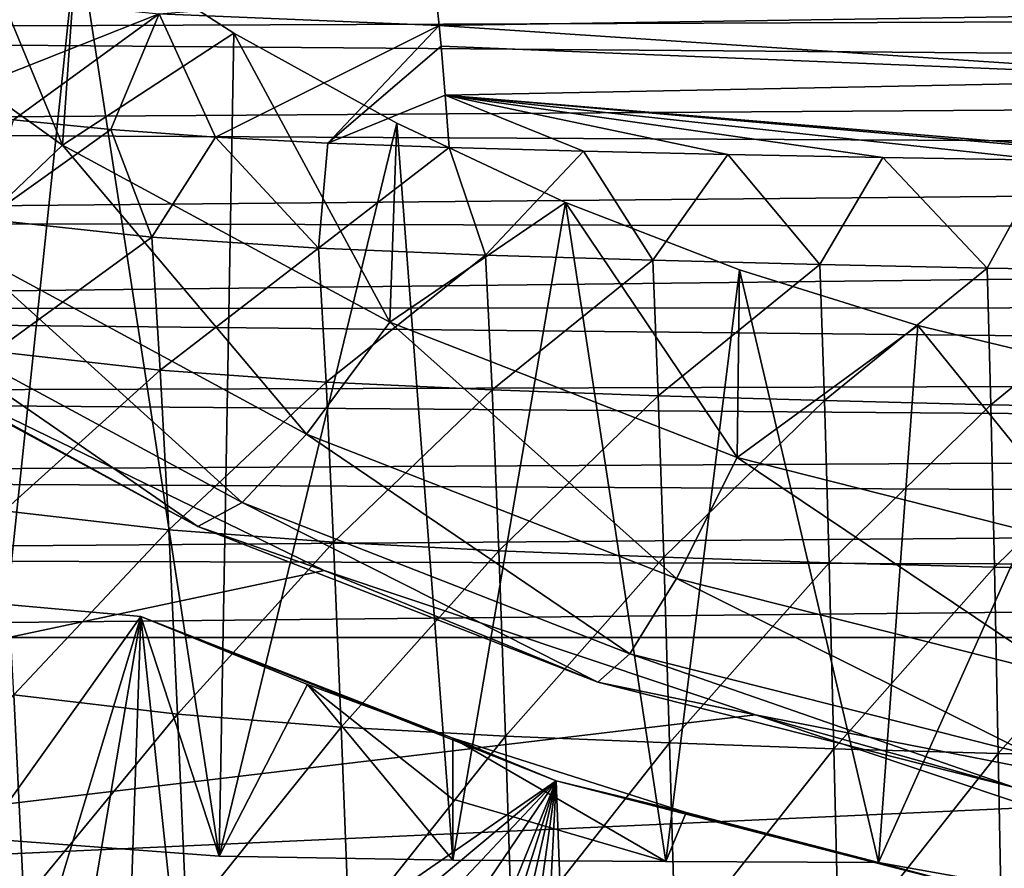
# Model space of a CAD drawing. Header units: metres. Extents: x -26 to 26, y -147 to 24.
# Tile 191 of 254: x -9.64 to -3.84, y -42.35 to -37.35. Entities that reach past the tile are written whole.
import ezdxf

# ---------------------------------------------------------------- set-up
doc = ezdxf.new("R2010")
doc.units = ezdxf.units.M
doc.layers.add('solid_12_411_052_XXX', color=7, linetype='CONTINUOUS')

msp = doc.modelspace()

# ---------------------------------------------------------------- linework, layer by layer
at = {"layer": 'solid_12_411_052_XXX'}
for points in [[(-9.386858, -38.087299, 132.277588), (-10.175629, -36.178406, 134.603516), (-11.166683, -36.813824, 132.502136)], [(-10.175629, -36.178406, 134.603516), (-9.298389, -36.833534, 134.488007), (-9.860918, -42.171841, 133.546753)], [(-9.386858, -38.087299, 132.277588), (-9.298389, -36.833534, 134.488007), (-10.175629, -36.178406, 134.603516)], [(-9.386858, -38.087299, 132.277588), (-11.166683, -36.813824, 132.502136), (-10.004865, -38.678017, 130.019638)], [(-19.415257, -37.422581, 161.644058), (19.440142, -37.272785, 161.644043), (-19.502556, -36.85463, 161.644012)], [(-9.298389, -36.833534, 134.488007), (-8.46349, -42.27602, 133.528381), (-9.860918, -42.171841, 133.546753)], [(-9.386858, -38.087299, 132.277588), (-8.377735, -37.428219, 134.383148), (-9.298389, -36.833534, 134.488007)], [(-9.298389, -36.833534, 134.488007), (-8.377735, -37.428219, 134.383148), (-8.46349, -42.27602, 133.528381)], [(-10.214661, -37.868294, 90.756569), (-10.45832, -37.152294, 88.449829), (-8.818013, -37.314205, 88.356186)], [(-7.190307, -37.179638, 87.481567), (-7.168534, -37.384071, 88.335732), (-8.818013, -37.314205, 88.356186)], [(-2.399171, -37.310936, 87.735931), (-7.168534, -37.384071, 88.335732), (-7.190307, -37.179638, 87.481567)], [(-19.415257, -37.422581, 161.644058), (19.360268, -37.729755, 161.644089), (19.440142, -37.272785, 161.644043)], [(-9.676005, -37.938408, 90.710709), (-10.214661, -37.868294, 90.756569), (-8.818013, -37.314205, 88.356186)], [(-9.101701, -37.996143, 90.666954), (-9.676005, -37.938408, 90.710709), (-8.818013, -37.314205, 88.356186)], [(-8.48598, -38.041626, 90.625328), (-9.101701, -37.996143, 90.666954), (-8.818013, -37.314205, 88.356186)], [(-8.48598, -38.041626, 90.625328), (-8.818013, -37.314205, 88.356186), (-7.168534, -37.384071, 88.335732)], [(-2.399171, -37.310936, 87.735931), (-2.387658, -37.698933, 89.081497), (-7.168534, -37.384071, 88.335732)], [(-7.823609, -38.076275, 90.58577), (-8.48598, -38.041626, 90.625328), (-7.168534, -37.384071, 88.335732)], [(-7.823609, -38.076275, 90.58577), (-7.168534, -37.384071, 88.335732), (-7.156996, -37.505478, 88.784225)], [(-2.387658, -37.698933, 89.081497), (-7.156996, -37.505478, 88.784225), (-7.168534, -37.384071, 88.335732)], [(-19.310017, -37.984882, 161.644119), (19.360268, -37.729755, 161.644089), (-19.415257, -37.422581, 161.644058)], [(-7.458995, -39.13105, 132.093552), (-8.377735, -37.428219, 134.383148), (-9.386858, -38.087299, 132.277588)], [(-8.377735, -37.428219, 134.383148), (-7.418082, -37.959606, 134.289459), (-8.46349, -42.27602, 133.528381)], [(-7.458995, -39.13105, 132.093552), (-7.418082, -37.959606, 134.289459), (-8.377735, -37.428219, 134.383148)], [(-7.132747, -37.79443, 89.714516), (-7.823609, -38.076275, 90.58577), (-7.156996, -37.505478, 88.784225)], [(-2.387658, -37.698933, 89.081497), (-7.132747, -37.79443, 89.714516), (-7.156996, -37.505478, 88.784225)], [(-19.310017, -37.984882, 161.644119), (19.269453, -38.177261, 161.644135), (19.360268, -37.729755, 161.644089)], [(-2.387658, -37.698933, 89.081497), (-2.379555, -38.190155, 90.394859), (-7.132747, -37.79443, 89.714516)], [(-7.132747, -37.79443, 89.714516), (-7.110527, -38.102234, 90.548233), (-7.823609, -38.076275, 90.58577)], [(-6.317985, -38.123219, 90.511559), (-7.110527, -38.102234, 90.548233), (-7.132747, -37.79443, 89.714516)], [(-5.468107, -38.142586, 90.477257), (-6.317985, -38.123219, 90.511559), (-7.132747, -37.79443, 89.714516)], [(-4.556011, -38.160603, 90.44603), (-5.468107, -38.142586, 90.477257), (-7.132747, -37.79443, 89.714516)], [(-3.590986, -38.175964, 90.419312), (-4.556011, -38.160603, 90.44603), (-7.132747, -37.79443, 89.714516)], [(-2.59356, -38.188068, 90.398438), (-3.590986, -38.175964, 90.419312), (-7.132747, -37.79443, 89.714516)], [(-2.379555, -38.190155, 90.394859), (-2.59356, -38.188068, 90.398438), (-7.132747, -37.79443, 89.714516)], [(-9.841842, -38.525036, 92.130005), (-9.676005, -37.938408, 90.710709), (-9.101701, -37.996143, 90.666954)], [(-7.418082, -37.959606, 134.289459), (-7.087655, -42.299492, 133.524246), (-8.46349, -42.27602, 133.528381)], [(-7.458995, -39.13105, 132.093552), (-6.423801, -38.425282, 134.207352), (-7.418082, -37.959606, 134.289459)], [(-7.418082, -37.959606, 134.289459), (-6.423801, -38.425282, 134.207352), (-7.087655, -42.299492, 133.524246)], [(-19.187983, -38.53257, 161.644165), (19.269453, -38.177261, 161.644135), (-19.310017, -37.984882, 161.644119)], [(-8.861564, -38.629841, 92.041359), (-9.841842, -38.525036, 92.130005), (-9.101701, -37.996143, 90.666954)], [(-8.861564, -38.629841, 92.041359), (-9.101701, -37.996143, 90.666954), (-8.48598, -38.041626, 90.625328)], [(-9.386858, -38.087299, 132.277588), (-10.004865, -38.678017, 130.019638), (-7.950077, -39.790485, 129.823486)], [(-7.458995, -39.13105, 132.093552), (-9.386858, -38.087299, 132.277588), (-7.950077, -39.790485, 129.823486)], [(-7.878724, -38.695156, 91.967171), (-8.861564, -38.629841, 92.041359), (-8.48598, -38.041626, 90.625328)], [(-7.878724, -38.695156, 91.967171), (-8.48598, -38.041626, 90.625328), (-7.823609, -38.076275, 90.58577)], [(-7.878724, -38.695156, 91.967171), (-7.823609, -38.076275, 90.58577), (-7.110527, -38.102234, 90.548233)], [(-6.894975, -38.736176, 91.904655), (-7.878724, -38.695156, 91.967171), (-7.110527, -38.102234, 90.548233)], [(-6.894975, -38.736176, 91.904655), (-7.110527, -38.102234, 90.548233), (-6.317985, -38.123219, 90.511559)], [(-5.910758, -38.765678, 91.85157), (-6.894975, -38.736176, 91.904655), (-6.317985, -38.123219, 90.511559)], [(-5.910758, -38.765678, 91.85157), (-6.317985, -38.123219, 90.511559), (-5.468107, -38.142586, 90.477257)], [(-4.926191, -38.791111, 91.80677), (-5.910758, -38.765678, 91.85157), (-5.468107, -38.142586, 90.477257)], [(-4.926191, -38.791111, 91.80677), (-5.468107, -38.142586, 90.477257), (-4.556011, -38.160603, 90.44603)], [(-19.187983, -38.53257, 161.644165), (19.168289, -38.613235, 161.644165), (19.269453, -38.177261, 161.644135)], [(-3.941227, -38.811806, 91.770256), (-4.926191, -38.791111, 91.80677), (-4.556011, -38.160603, 90.44603)], [(-3.941227, -38.811806, 91.770256), (-4.556011, -38.160603, 90.44603), (-3.590986, -38.175964, 90.419312)], [(-2.955745, -38.827938, 91.741959), (-3.941227, -38.811806, 91.770256), (-3.590986, -38.175964, 90.419312)], [(-5.4135, -39.928616, 131.952927), (-6.423801, -38.425282, 134.207352), (-7.458995, -39.13105, 132.093552)], [(-6.423801, -38.425282, 134.207352), (-5.834239, -42.307407, 133.522842), (-7.087655, -42.299492, 133.524246)], [(-6.423801, -38.425282, 134.207352), (-5.39958, -38.823048, 134.137207), (-5.834239, -42.307407, 133.522842)], [(-5.4135, -39.928616, 131.952927), (-5.39958, -38.823048, 134.137207), (-6.423801, -38.425282, 134.207352)], [(-19.052208, -39.054756, 161.644211), (19.168289, -38.613235, 161.644165), (-19.187983, -38.53257, 161.644165)], [(-9.78645, -39.304447, 93.482544), (-9.841842, -38.525036, 92.130005), (-8.861564, -38.629841, 92.041359)], [(-19.052208, -39.054756, 161.644211), (19.057989, -39.034122, 161.644211), (19.168289, -38.613235, 161.644165)], [(-10.004865, -38.678017, 130.019638), (-10.481418, -39.027779, 127.678749), (-8.328755, -40.193237, 127.473251)], [(-7.950077, -39.790485, 129.823486), (-10.004865, -38.678017, 130.019638), (-8.328755, -40.193237, 127.473251)], [(-9.78645, -39.304447, 93.482544), (-8.861564, -38.629841, 92.041359), (-8.81193, -39.413342, 93.380264)], [(-8.81193, -39.413342, 93.380264), (-8.861564, -38.629841, 92.041359), (-7.878724, -38.695156, 91.967171)], [(-8.81193, -39.413342, 93.380264), (-7.878724, -38.695156, 91.967171), (-7.834833, -39.483551, 93.293671)], [(-7.834833, -39.483551, 93.293671), (-7.878724, -38.695156, 91.967171), (-6.894975, -38.736176, 91.904655)], [(-7.834833, -39.483551, 93.293671), (-6.894975, -38.736176, 91.904655), (-6.856759, -39.529606, 93.220078)], [(-6.856759, -39.529606, 93.220078), (-6.894975, -38.736176, 91.904655), (-5.910758, -38.765678, 91.85157)], [(-6.856759, -39.529606, 93.220078), (-5.910758, -38.765678, 91.85157), (-5.878143, -39.563736, 93.157341)], [(-5.878143, -39.563736, 93.157341), (-5.910758, -38.765678, 91.85157), (-4.926191, -38.791111, 91.80677)], [(-5.878143, -39.563736, 93.157341), (-4.926191, -38.791111, 91.80677), (-4.899108, -39.593056, 93.104401)], [(-4.899108, -39.593056, 93.104401), (-4.926191, -38.791111, 91.80677), (-3.941227, -38.811806, 91.770256)], [(-5.39958, -38.823048, 134.137207), (-4.580814, -42.313786, 133.521729), (-5.834239, -42.307407, 133.522842)], [(-5.4135, -39.928616, 131.952927), (-4.350212, -39.151043, 134.079376), (-5.39958, -38.823048, 134.137207)], [(-5.39958, -38.823048, 134.137207), (-4.350212, -39.151043, 134.079376), (-4.580814, -42.313786, 133.521729)], [(-4.899108, -39.593056, 93.104401), (-3.941227, -38.811806, 91.770256), (-3.919626, -39.616928, 93.061241)], [(-3.919626, -39.616928, 93.061241), (-3.941227, -38.811806, 91.770256), (-2.955745, -38.827938, 91.741959)], [(-3.919626, -39.616928, 93.061241), (-2.955745, -38.827938, 91.741959), (-2.939597, -39.635529, 93.027771)], [(-19.052208, -39.054756, 161.644211), (18.938684, -39.442516, 161.644241), (19.057989, -39.034122, 161.644211)], [(-18.90332, -39.555733, 161.644257), (18.938684, -39.442516, 161.644241), (-19.052208, -39.054756, 161.644211)], [(-10.481418, -39.027779, 127.678749), (-10.809572, -39.131485, 125.289024), (-8.589515, -40.333431, 125.077095)], [(-8.328755, -40.193237, 127.473251), (-10.481418, -39.027779, 127.678749), (-8.589515, -40.333431, 125.077095)], [(-10.25, -39.425934, 122.810455), (-8.589515, -40.333431, 125.077095), (-10.809572, -39.131485, 125.289024)], [(-7.458995, -39.13105, 132.093552), (-7.950077, -39.790485, 129.823486), (-5.769911, -40.64056, 129.673599)], [(-5.4135, -39.928616, 131.952927), (-7.458995, -39.13105, 132.093552), (-5.769911, -40.64056, 129.673599)], [(-3.282631, -40.467419, 131.857925), (-4.350212, -39.151043, 134.079376), (-5.4135, -39.928616, 131.952927)], [(-4.350212, -39.151043, 134.079376), (-3.280498, -39.407764, 134.034119), (-4.580814, -42.313786, 133.521729)], [(-3.282631, -40.467419, 131.857925), (-3.280498, -39.407764, 134.034119), (-4.350212, -39.151043, 134.079376)], [(-9.78645, -39.304447, 93.482544), (-8.81193, -39.413342, 93.380264), (-9.730208, -40.24155, 94.723969)], [(-20.212328, -43.218983, 122.141663), (-7.845029, -40.593918, 122.604515), (-10.25, -39.425934, 122.810455)], [(-10.25, -39.425934, 122.810455), (-7.845029, -40.593918, 122.604515), (-8.589515, -40.333431, 125.077095)], [(-8.81193, -39.413342, 93.380264), (-8.76153, -40.353336, 94.608315), (-9.730208, -40.24155, 94.723969)], [(-8.81193, -39.413342, 93.380264), (-7.834833, -39.483551, 93.293671), (-8.76153, -40.353336, 94.608315)], [(-3.280498, -39.407764, 134.034119), (-2.306967, -42.720871, 133.449936), (-4.580814, -42.313786, 133.521729)], [(-18.90332, -39.555733, 161.644257), (18.810289, -39.839825, 161.644287), (18.938684, -39.442516, 161.644241)], [(-7.834833, -39.483551, 93.293671), (-7.790261, -40.427364, 94.50956), (-8.76153, -40.353336, 94.608315)], [(-7.834833, -39.483551, 93.293671), (-6.856759, -39.529606, 93.220078), (-7.790261, -40.427364, 94.50956)], [(-6.856759, -39.529606, 93.220078), (-6.817946, -40.477516, 94.42511), (-7.790261, -40.427364, 94.50956)], [(-6.856759, -39.529606, 93.220078), (-5.878143, -39.563736, 93.157341), (-6.817946, -40.477516, 94.42511)], [(-18.740383, -40.041409, 161.644302), (18.810289, -39.839825, 161.644287), (-18.90332, -39.555733, 161.644257)], [(-5.878143, -39.563736, 93.157341), (-5.845017, -40.515457, 94.352921), (-6.817946, -40.477516, 94.42511)], [(-5.878143, -39.563736, 93.157341), (-4.899108, -39.593056, 93.104401), (-5.845017, -40.515457, 94.352921)], [(-4.899108, -39.593056, 93.104401), (-4.8716, -40.547981, 94.29203), (-5.845017, -40.515457, 94.352921)], [(-4.899108, -39.593056, 93.104401), (-3.919626, -39.616928, 93.061241), (-4.8716, -40.547981, 94.29203)], [(-3.919626, -39.616928, 93.061241), (-3.897685, -40.574482, 94.242371), (-4.8716, -40.547981, 94.29203)], [(-3.919626, -39.616928, 93.061241), (-2.939597, -39.635529, 93.027771), (-3.897685, -40.574482, 94.242371)], [(-2.939597, -39.635529, 93.027771), (-2.923193, -40.595123, 94.203873), (-3.897685, -40.574482, 94.242371)], [(-7.950077, -39.790485, 129.823486), (-8.328755, -40.193237, 127.473251), (-6.044744, -41.083805, 127.316231)], [(-5.769911, -40.64056, 129.673599), (-7.950077, -39.790485, 129.823486), (-6.044744, -41.083805, 127.316231)], [(-18.740383, -40.041409, 161.644302), (18.672497, -40.228531, 161.644318), (18.810289, -39.839825, 161.644287)], [(-5.4135, -39.928616, 131.952927), (-5.769911, -40.64056, 129.673599), (-3.498751, -41.214836, 129.572342)], [(-3.282631, -40.467419, 131.857925), (-5.4135, -39.928616, 131.952927), (-3.498751, -41.214836, 129.572342)], [(-18.561792, -40.51759, 161.644348), (18.672497, -40.228531, 161.644318), (-18.740383, -40.041409, 161.644302)], [(-18.561792, -40.51759, 161.644348), (18.52442, -40.611362, 161.644348), (18.672497, -40.228531, 161.644318)], [(-9.730208, -40.24155, 94.723969), (-8.76153, -40.353336, 94.608315), (-9.672826, -41.32679, 95.829765)], [(-8.328755, -40.193237, 127.473251), (-8.589515, -40.333431, 125.077095), (-6.233995, -41.251881, 124.915154)], [(-6.044744, -41.083805, 127.316231), (-8.328755, -40.193237, 127.473251), (-6.233995, -41.251881, 124.915154)], [(-8.76153, -40.353336, 94.608315), (-8.710105, -41.439671, 95.701523), (-9.672826, -41.32679, 95.829765)], [(-8.76153, -40.353336, 94.608315), (-7.790261, -40.427364, 94.50956), (-8.710105, -41.439671, 95.701523)], [(-7.845029, -40.593918, 122.604515), (-6.233995, -41.251881, 124.915154), (-8.589515, -40.333431, 125.077095)], [(-7.790261, -40.427364, 94.50956), (-7.744778, -41.515923, 95.591301), (-8.710105, -41.439671, 95.701523)], [(-7.790261, -40.427364, 94.50956), (-6.817946, -40.477516, 94.42511), (-7.744778, -41.515923, 95.591301)], [(-18.561792, -40.51759, 161.644348), (-18.365831, -40.989014, 161.644394), (18.52442, -40.611362, 161.644348)], [(-6.817946, -40.477516, 94.42511), (-6.778337, -41.568752, 95.496613), (-7.744778, -41.515923, 95.591301)], [(-6.817946, -40.477516, 94.42511), (-5.845017, -40.515457, 94.352921), (-6.778337, -41.568752, 95.496613)], [(-5.845017, -40.515457, 94.352921), (-5.811208, -41.60928, 95.415497), (-6.778337, -41.568752, 95.496613)], [(-5.845017, -40.515457, 94.352921), (-4.8716, -40.547981, 94.29203), (-5.811208, -41.60928, 95.415497)], [(-4.8716, -40.547981, 94.29203), (-4.843521, -41.64397, 95.347092), (-5.811208, -41.60928, 95.415497)], [(-4.8716, -40.547981, 94.29203), (-3.897685, -40.574482, 94.242371), (-4.843521, -41.64397, 95.347092)], [(-3.897685, -40.574482, 94.242371), (-3.875288, -41.672249, 95.291306), (-4.843521, -41.64397, 95.347092)], [(-3.897685, -40.574482, 94.242371), (-2.923193, -40.595123, 94.203873), (-3.875288, -41.672249, 95.291306)], [(-5.30579, -41.44278, 122.454842), (-7.845029, -40.593918, 122.604515), (-20.212328, -43.218983, 122.141663)], [(-18.365831, -40.989014, 161.644394), (18.36586, -40.989014, 161.644394), (18.52442, -40.611362, 161.644348)], [(-7.845029, -40.593918, 122.604515), (-5.30579, -41.44278, 122.454842), (-6.233995, -41.251881, 124.915154)], [(-5.769911, -40.64056, 129.673599), (-6.044744, -41.083805, 127.316231), (-3.665404, -41.685432, 127.210144)], [(-3.498751, -41.214836, 129.572342), (-5.769911, -40.64056, 129.673599), (-3.665404, -41.685432, 127.210144)], [(-2.923193, -40.595123, 94.203873), (-2.906447, -41.694271, 95.248055), (-3.875288, -41.672249, 95.291306)], [(-9.890937, -40.779057, 125.668922), (-9.860918, -42.171841, 133.546753), (-8.924946, -40.865128, 125.653748)], [(-9.890937, -40.779057, 125.668922), (-8.924946, -40.865128, 125.653748), (-9.655724, -43.279835, 125.227982)], [(-8.46349, -42.27602, 133.528381), (-8.924946, -40.865128, 125.653748), (-9.860918, -42.171841, 133.546753)], [(-9.339917, -43.305271, 125.223495), (-9.655724, -43.279835, 125.227982), (-8.924946, -40.865128, 125.653748)], [(-9.009381, -43.326431, 125.219765), (-9.339917, -43.305271, 125.223495), (-8.924946, -40.865128, 125.653748)], [(-8.662918, -43.342949, 125.21685), (-9.009381, -43.326431, 125.219765), (-8.924946, -40.865128, 125.653748)], [(-8.924946, -40.865128, 125.653748), (-7.943799, -41.265549, 127.715149), (-7.087658, -41.580311, 129.445419)], [(-6.480084, -41.832638, 125.483154), (-8.924946, -40.865128, 125.653748), (-7.087658, -41.580311, 129.445419)], [(-8.46349, -42.27602, 133.528381), (-7.943799, -41.265549, 127.715149), (-8.924946, -40.865128, 125.653748)], [(-8.662918, -43.342949, 125.21685), (-8.924946, -40.865128, 125.653748), (-6.480084, -41.832638, 125.483154)], [(-17.562952, -42.620586, 161.644531), (18.36586, -40.989014, 161.644394), (-18.365831, -40.989014, 161.644394)], [(17.56152, -42.623398, 161.644531), (18.36586, -40.989014, 161.644394), (-17.562952, -42.620586, 161.644531)], [(-6.044744, -41.083805, 127.316231), (-6.233995, -41.251881, 124.915154), (-3.780162, -41.872349, 124.805756)], [(-3.665404, -41.685432, 127.210144), (-6.044744, -41.083805, 127.316231), (-3.780162, -41.872349, 124.805756)], [(-7.087655, -42.299492, 133.524246), (-7.943799, -41.265549, 127.715149), (-8.46349, -42.27602, 133.528381)], [(-7.08766, -41.939903, 131.484833), (-7.087658, -41.580311, 129.445419), (-7.943799, -41.265549, 127.715149)], [(-7.08766, -41.939903, 131.484833), (-7.943799, -41.265549, 127.715149), (-7.087655, -42.299492, 133.524246)], [(-5.30579, -41.44278, 122.454842), (-3.780162, -41.872349, 124.805756), (-6.233995, -41.251881, 124.915154)], [(-9.672826, -41.32679, 95.829765), (-9.614034, -42.539364, 96.788704), (-10.565271, -42.381626, 96.948868)], [(-9.672826, -41.32679, 95.829765), (-8.710105, -41.439671, 95.701523), (-9.614034, -42.539364, 96.788704)], [(-20.212328, -43.218983, 122.141663), (-0.000031, -43.21899, 122.141663), (-5.30579, -41.44278, 122.454842)], [(-8.710105, -41.439671, 95.701523), (-8.65741, -42.65131, 96.649429), (-9.614034, -42.539364, 96.788704)], [(-8.710105, -41.439671, 95.701523), (-7.744778, -41.515923, 95.591301), (-8.65741, -42.65131, 96.649429)], [(-5.30579, -41.44278, 122.454842), (-2.675766, -41.957977, 122.364006), (-3.780162, -41.872349, 124.805756)], [(-0.000031, -43.21899, 122.141663), (-2.675766, -41.957977, 122.364006), (-5.30579, -41.44278, 122.454842)], [(-7.744778, -41.515923, 95.591301), (-7.698166, -42.727966, 96.529144), (-8.65741, -42.65131, 96.649429)], [(-7.744778, -41.515923, 95.591301), (-6.778337, -41.568752, 95.496613), (-7.698166, -42.727966, 96.529144)], [(-6.778337, -41.568752, 95.496613), (-6.737739, -42.781876, 96.425453), (-7.698166, -42.727966, 96.529144)], [(-6.778337, -41.568752, 95.496613), (-5.811208, -41.60928, 95.415497), (-6.737739, -42.781876, 96.425453)], [(-7.08766, -41.939903, 131.484833), (-5.834239, -42.307407, 133.522842), (-7.087658, -41.580311, 129.445419)], [(-6.480084, -41.832638, 125.483154), (-7.087658, -41.580311, 129.445419), (-5.713877, -42.018082, 131.877975)], [(-5.834239, -42.307407, 133.522842), (-5.713877, -42.018082, 131.877975), (-7.087658, -41.580311, 129.445419)], [(-5.811208, -41.60928, 95.415497), (-5.776552, -42.823605, 96.336487), (-6.737739, -42.781876, 96.425453)], [(-5.811208, -41.60928, 95.415497), (-4.843521, -41.64397, 95.347092), (-5.776552, -42.823605, 96.336487)], [(-4.843521, -41.64397, 95.347092), (-4.814737, -42.859291, 96.261482), (-5.776552, -42.823605, 96.336487)], [(-4.843521, -41.64397, 95.347092), (-3.875288, -41.672249, 95.291306), (-4.814737, -42.859291, 96.261482)], [(-3.875288, -41.672249, 95.291306), (-3.852327, -42.88839, 96.200317), (-4.814737, -42.859291, 96.261482)], [(-3.875288, -41.672249, 95.291306), (-2.906447, -41.694271, 95.248055), (-3.852327, -42.88839, 96.200317)], [(-2.906447, -41.694271, 95.248055), (-2.889278, -42.911053, 96.152901), (-3.852327, -42.88839, 96.200317)], [(-8.300634, -43.355125, 125.214706), (-8.662918, -43.342949, 125.21685), (-6.480084, -41.832638, 125.483154)], [(-7.920137, -43.364113, 125.21312), (-8.300634, -43.355125, 125.214706), (-6.480084, -41.832638, 125.483154)], [(-7.521483, -43.369888, 125.212105), (-7.920137, -43.364113, 125.21312), (-6.480084, -41.832638, 125.483154)], [(-7.104959, -43.372314, 125.211678), (-7.521483, -43.369888, 125.212105), (-6.480084, -41.832638, 125.483154)], [(-6.968327, -43.373253, 125.21151), (-7.104959, -43.372314, 125.211678), (-6.480084, -41.832638, 125.483154)], [(-6.831694, -43.374172, 125.211349), (-6.968327, -43.373253, 125.21151), (-6.480084, -41.832638, 125.483154)], [(-6.695062, -43.375072, 125.211189), (-6.831694, -43.374172, 125.211349), (-6.480084, -41.832638, 125.483154)], [(-6.55843, -43.375954, 125.211037), (-6.695062, -43.375072, 125.211189), (-6.480084, -41.832638, 125.483154)], [(-6.421797, -43.37682, 125.210884), (-6.55843, -43.375954, 125.211037), (-6.480084, -41.832638, 125.483154)], [(-6.480084, -41.832638, 125.483154), (-5.713877, -42.018082, 131.877975), (-4.580814, -42.313786, 133.521729)], [(-3.930448, -42.486408, 125.367882), (-6.480084, -41.832638, 125.483154), (-4.580814, -42.313786, 133.521729)], [(-6.421797, -43.37682, 125.210884), (-6.480084, -41.832638, 125.483154), (-3.930448, -42.486408, 125.367882)], [(-7.08766, -41.939903, 131.484833), (-7.087655, -42.299492, 133.524246), (-5.834239, -42.307407, 133.522842)], [(-5.834239, -42.307407, 133.522842), (-4.580814, -42.313786, 133.521729), (-5.713877, -42.018082, 131.877975)], [(-3.930448, -42.486408, 125.367882), (-4.580814, -42.313786, 133.521729), (-2.306967, -42.720871, 133.449936)]]:
    msp.add_3dface(points, dxfattribs=at)

doc.saveas('drawing.dxf')
